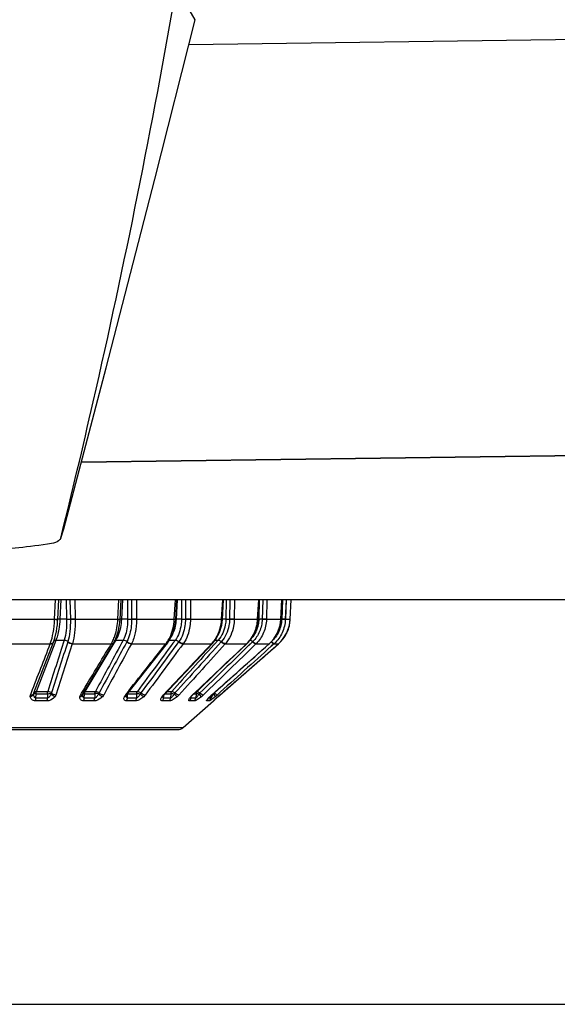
# Model space of a CAD drawing. Header units: millimetres. Extents: x 0 to 4000, y 0 to 3000.
# Tile 32 of 119: x 1576 to 1607, y 363 to 420. Entities that reach past the tile are written whole.
import ezdxf

# ---------------------------------------------------------------- set-up
doc = ezdxf.new("R2010")
doc.units = ezdxf.units.MM
doc.header["$LTSCALE"] = 219.99956
doc.layers.get('0').update_dxf_attribs({"linetype": 'CONTINUOUS'})
doc.layers.add('SUPERFICI', color=7, linetype='CONTINUOUS')

msp = doc.modelspace()

# ---------------------------------------------------------------- linework, layer by layer
at = {"color": 7, "linetype": 'CONTINUOUS'}
for p, q in [((1586.369, 419.668), (1585.292, 421.537)), ((1586.366, 419.648), (1586.369, 419.668)), ((1611.002, 394.573), (1579.811, 394.15)), ((1578.624, 389.801), (1578.804, 390.322)), ((1611.526, 386.24), (1354.572, 386.24)), ((1582.045, 385.112), (1582.104, 386.24)), ((1585.259, 385.111), (1585.322, 386.24)), ((1587.951, 385.111), (1588.015, 386.24)), ((1590.003, 385.112), (1590.065, 386.24)), ((1591.324, 385.113), (1591.381, 386.24)), ((1591.858, 385.13), (1591.908, 386.24)), ((1591.664, 384.341), (1591.812, 384.772)), ((1591.812, 384.772), (1591.858, 385.115)), ((1591.858, 385.115), (1591.858, 385.13)), ((1578.366, 384.396), (1578.366, 384.397)), ((1591.421, 383.955), (1591.664, 384.341)), ((1577.076, 380.884), (1578.206, 383.807)), ((1579.895, 380.811), (1581.677, 383.769)), ((1582.439, 380.785), (1584.781, 383.743)), ((1584.584, 380.768), (1587.384, 383.727)), ((1586.238, 380.758), (1589.359, 383.704)), ((1587.327, 380.753), (1590.646, 383.699)), ((1587.803, 380.752), (1591.175, 383.697)), ((1589.359, 383.704), (1589.373, 383.717)), ((1590.646, 383.699), (1590.661, 383.712)), ((1591.175, 383.697), (1591.19, 383.711)), ((1591.19, 383.711), (1591.421, 383.955)), ((1577.063, 380.85), (1577.076, 380.884)), ((1579.892, 380.806), (1579.895, 380.811)), ((1582.42, 380.757), (1582.427, 380.769)), ((1582.427, 380.769), (1582.439, 380.785)), ((1584.56, 380.741), (1584.584, 380.768)), ((1584.514, 380.66), (1584.521, 380.678)), ((1584.521, 380.678), (1584.541, 380.715)), ((1584.541, 380.715), (1584.56, 380.741)), ((1585.69, 378.885), (1587.435, 380.413)), ((1586.144, 380.654), (1586.17, 380.687)), ((1587.178, 380.607), (1587.238, 380.669)), ((1587.453, 380.435), (1587.451, 380.433)), ((1587.58, 380.553), (1587.698, 380.659)), ((1587.698, 380.659), (1587.803, 380.752)), ((1560.737, 378.761), (1585.361, 378.761)), ((598.655, 362.927), (1768.655, 362.927))]:
    msp.add_line(p, q, dxfattribs=at)
at = {"color": 9, "linetype": 'CONTINUOUS'}
for p, q in [((1586.012, 418.249), (1613.849, 418.626)), ((1611.002, 394.589), (1579.815, 394.166)), ((1578.268, 385.13), (1578.321, 386.24)), ((1578.449, 385.129), (1578.501, 386.24)), ((1578.588, 385.128), (1578.64, 386.24)), ((1578.933, 386.24), (1578.954, 385.128)), ((1579.153, 386.24), (1579.174, 385.113)), ((1579.432, 386.24), (1579.454, 385.115)), ((1581.914, 385.13), (1581.972, 386.24)), ((1582.141, 385.128), (1582.199, 386.24)), ((1582.466, 386.24), (1582.475, 385.128)), ((1582.466, 386.24), (1582.475, 385.128)), ((1582.694, 386.24), (1582.703, 385.113)), ((1582.985, 386.24), (1582.994, 385.115)), ((1582.985, 386.24), (1582.993, 385.13)), ((1585.171, 385.13), (1585.234, 386.24)), ((1585.297, 385.128), (1585.358, 386.24)), ((1585.587, 386.24), (1585.583, 385.128)), ((1585.587, 386.24), (1585.583, 385.128)), ((1585.814, 386.24), (1585.81, 385.113)), ((1586.102, 386.24), (1586.098, 385.115)), ((1586.102, 386.24), (1586.098, 385.13)), ((1587.899, 385.13), (1587.963, 386.24)), ((1588.161, 386.24), (1588.144, 385.128)), ((1588.161, 386.24), (1588.144, 385.128)), ((1588.377, 386.24), (1588.359, 385.113)), ((1588.65, 386.24), (1588.632, 385.115)), ((1588.65, 386.24), (1588.632, 385.13)), ((1589.978, 385.13), (1590.04, 386.24)), ((1590.073, 386.24), (1590.044, 385.128)), ((1590.073, 386.24), (1590.044, 385.128)), ((1590.269, 386.24), (1590.239, 385.113)), ((1590.515, 386.24), (1590.485, 385.115)), ((1590.515, 386.24), (1590.486, 385.13)), ((1591.318, 385.13), (1591.374, 386.24)), ((1591.409, 386.24), (1591.368, 385.113)), ((1591.617, 386.24), (1591.576, 385.115)), ((1591.617, 386.24), (1591.577, 385.13)), ((1591.858, 385.13), (1591.908, 386.24)), ((1575.635, 385.115), (1578.268, 385.115)), ((1578.268, 385.115), (1578.268, 385.13)), ((1578.448, 385.113), (1578.449, 385.129)), ((1579.454, 385.115), (1581.913, 385.115)), ((1581.913, 385.115), (1581.914, 385.13)), ((1582.042, 385.127), (1582.045, 385.127)), ((1582.045, 385.127), (1582.046, 385.128)), ((1582.994, 385.115), (1585.171, 385.115)), ((1585.171, 385.115), (1585.171, 385.13)), ((1586.098, 385.115), (1587.899, 385.115)), ((1587.899, 385.115), (1587.899, 385.13)), ((1588.632, 385.115), (1589.978, 385.115)), ((1589.978, 385.13), (1590.003, 385.127)), ((1589.978, 385.115), (1589.978, 385.13)), ((1589.978, 385.115), (1590.003, 385.112)), ((1590.485, 385.115), (1591.317, 385.115)), ((1591.317, 385.115), (1591.318, 385.13)), ((1591.317, 385.115), (1591.322, 385.114)), ((1591.318, 385.13), (1591.325, 385.128)), ((1591.576, 385.115), (1591.857, 385.115)), ((1591.857, 385.115), (1591.858, 385.13)), ((1575.609, 383.697), (1578.013, 383.697)), ((1578.013, 383.697), (1578.018, 383.711)), ((1579.287, 383.697), (1578.344, 380.752)), ((1579.028, 383.828), (1579.024, 383.816)), ((1579.291, 383.711), (1579.287, 383.697)), ((1579.287, 383.697), (1581.532, 383.697)), ((1581.532, 383.697), (1581.54, 383.711)), ((1582.434, 383.828), (1582.428, 383.816)), ((1582.699, 383.711), (1582.692, 383.697)), ((1582.692, 383.697), (1584.68, 383.697)), ((1584.68, 383.697), (1584.69, 383.711)), ((1585.431, 383.828), (1585.422, 383.816)), ((1585.685, 383.711), (1585.675, 383.697)), ((1585.675, 383.697), (1587.32, 383.697)), ((1587.32, 383.697), (1587.332, 383.711)), ((1587.886, 383.828), (1587.875, 383.816)), ((1588.119, 383.711), (1588.107, 383.697)), ((1588.107, 383.697), (1589.335, 383.697)), ((1589.335, 383.697), (1589.349, 383.711)), ((1589.335, 383.697), (1589.359, 383.704)), ((1589.693, 383.828), (1589.459, 383.601)), ((1589.473, 383.614), (1589.459, 383.601)), ((1589.681, 383.816), (1589.473, 383.614)), ((1589.894, 383.711), (1589.88, 383.697)), ((1589.88, 383.697), (1590.64, 383.697)), ((1590.64, 383.697), (1590.654, 383.711)), ((1590.64, 383.697), (1590.646, 383.699)), ((1590.654, 383.711), (1590.661, 383.712)), ((1590.918, 383.697), (1590.768, 383.563)), ((1590.918, 383.697), (1590.783, 383.576)), ((1590.933, 383.711), (1590.918, 383.697)), ((1590.918, 383.697), (1591.175, 383.697)), ((1590.783, 383.576), (1590.768, 383.563)), ((1589.36, 382.557), (1587.484, 380.87)), ((1576.872, 380.752), (1576.93, 380.902)), ((1576.872, 380.752), (1576.93, 380.901)), ((1577.065, 380.828), (1577.063, 380.827)), ((1577.188, 380.579), (1577.203, 380.83)), ((1577.85, 380.83), (1577.851, 380.579)), ((1579.756, 380.752), (1579.819, 380.857)), ((1579.98, 380.579), (1579.999, 380.83)), ((1580.588, 380.83), (1580.584, 380.579)), ((1582.346, 380.752), (1582.398, 380.817)), ((1582.346, 380.752), (1582.398, 380.817)), ((1582.48, 380.702), (1582.491, 380.83)), ((1582.997, 380.83), (1582.988, 380.579)), ((1584.53, 380.752), (1584.564, 380.787)), ((1584.971, 380.83), (1584.958, 380.579)), ((1586.213, 380.752), (1586.229, 380.767)), ((1586.424, 380.83), (1586.407, 380.579)), ((1586.735, 380.657), (1586.596, 380.827)), ((1577.823, 380.413), (1577.163, 380.413)), ((1577.851, 380.579), (1577.188, 380.579)), ((1580.54, 380.413), (1579.94, 380.413)), ((1580.584, 380.579), (1579.98, 380.579)), ((1582.93, 380.413), (1582.415, 380.413)), ((1582.47, 380.579), (1582.48, 380.702)), ((1582.988, 380.579), (1582.47, 380.579)), ((1584.888, 380.413), (1584.481, 380.413)), ((1584.548, 380.579), (1584.559, 380.702)), ((1584.958, 380.579), (1584.548, 380.579)), ((1584.559, 380.702), (1584.563, 380.744)), ((1586.329, 380.413), (1586.047, 380.413)), ((1586.123, 380.657), (1586.17, 380.687)), ((1586.123, 380.579), (1586.128, 380.631)), ((1586.407, 380.579), (1586.123, 380.579)), ((1586.213, 380.752), (1586.238, 380.758)), ((1587.189, 380.413), (1587.045, 380.413)), ((1587.272, 380.579), (1587.153, 380.579)), ((1587.219, 380.657), (1587.238, 380.669)), ((1587.282, 380.705), (1587.272, 380.579)), ((1587.283, 380.713), (1587.282, 380.705)), ((1587.32, 380.752), (1587.327, 380.753)), ((1587.435, 380.413), (1587.431, 380.413)), ((1587.695, 380.657), (1587.698, 380.659)), ((1560.407, 378.885), (1585.69, 378.885))]:
    msp.add_line(p, q, dxfattribs=at)
at = {"color": 7, "linetype": 'CONTINUOUS'}
for points in [[(1578.807, 390.322), (1581.243, 399.613), (1584.052, 410.482), (1586.367, 419.657)], [(1581.677, 383.769), (1581.8, 384.013), (1581.93, 384.386), (1582.013, 384.794), (1582.045, 385.112)], [(1584.781, 383.744), (1584.961, 384.021), (1585.121, 384.391), (1585.223, 384.796), (1585.259, 385.111)], [(1587.384, 383.727), (1587.575, 383.968), (1587.778, 384.349), (1587.907, 384.773), (1587.951, 385.111)], [(1589.373, 383.717), (1589.587, 383.959), (1589.814, 384.343), (1589.956, 384.77), (1590.003, 385.112)], [(1590.661, 383.712), (1590.888, 383.955), (1591.128, 384.341), (1591.277, 384.771), (1591.324, 385.113)], [(1578.206, 383.807), (1578.277, 384.02), (1578.357, 384.349), (1578.366, 384.396)], [(1582.413, 380.732), (1582.415, 380.74), (1582.42, 380.756)], [(1586.103, 380.593), (1586.101, 380.589), (1586.104, 380.593), (1586.118, 380.617), (1586.144, 380.654)], [(1586.17, 380.687), (1586.19, 380.71), (1586.238, 380.758)], [(1587.103, 380.519), (1587.102, 380.516), (1587.105, 380.52), (1587.12, 380.54), (1587.145, 380.57), (1587.178, 380.607)], [(1587.238, 380.669), (1587.279, 380.71), (1587.327, 380.753)], [(1587.451, 380.433), (1587.453, 380.434), (1587.46, 380.441), (1587.47, 380.451), (1587.486, 380.466), (1587.505, 380.483)], [(1587.505, 380.483), (1587.552, 380.527), (1587.58, 380.553)]]:
    msp.add_lwpolyline(points, dxfattribs=at)
at = {"color": 9, "linetype": 'CONTINUOUS'}
for centre, radius, start, end in [((1572.739, 385.393), 5.716, 353.0493, 357.1883), ((1585.289, 386.93), 1.819, 266.2634, 269.0596), ((1585.031, 379.56), 5.574, 87.2688, 87.6504), ((1590.135, 381.655), 3.476, 88.2698, 90.1892), ((1589.266, 385.22), 2.054, 345.1687, 357.0774), ((1591.247, 381.007), 4.124, 88.3204, 88.9407), ((1589.854, 385.206), 2.006, 335.2577, 346.8291), ((1589.859, 385.205), 2, 346.8448, 348.499), ((1589.857, 385.205), 2.003, 348.5058, 357.4281), ((1589.285, 385.213), 2.033, 324.3032, 332.9457), ((1589.279, 385.216), 2.04, 332.9488, 337.4361), ((1589.271, 385.219), 2.048, 337.442, 345.1506), ((1589.853, 385.208), 2.008, 322.4129, 333.8877), ((1589.858, 385.205), 2.002, 333.9031, 335.2438), ((1578.09, 383.853), 0.125, 333.065, 338.7474), ((1578.311, 383.808), 0.101, 153.5521, 158.7727), ((1581.591, 383.82), 0.0994, 321.5962, 329.2605), ((1583.245, 384.827), 1.826, 322.3181, 324.2106), ((1583.204, 384.857), 1.877, 324.2042, 324.7083), ((1584.723, 383.789), 0.0731, 309.3353, 321.9801), ((1585.969, 384.971), 1.856, 317.242, 318.0731), ((1585.957, 384.982), 1.873, 318.0727, 318.6215), ((1587.352, 383.757), 0.0433, 309.1689, 316.9773), ((1588.006, 385.103), 1.935, 313.9775, 314.5814), ((1589.308, 385.195), 2.004, 312.2084, 317.5413), ((1589.304, 385.199), 2.009, 317.5387, 319.6061), ((1589.298, 385.204), 2.018, 319.6096, 324.293), ((1589.854, 385.208), 2.007, 311.7423, 320.3491), ((1589.856, 385.206), 2.003, 320.3559, 322.3993), ((1577.168, 380.848), 0.102, 146.4264, 158.818), ((1577.17, 380.847), 0.104, 143.6258, 146.4553), ((1579.808, 380.864), 0.102, 325.7808, 329.0608), ((1580.667, 379.013), 1.819, 85.8155, 92.475), ((1582.408, 379.123), 1.709, 87.2058, 87.8197), ((1584.551, 380.799), 0.0449, 308.0651, 316.4976), ((1583.463, 383.032), 4.543, 329.4166, 330.9652), ((1587.229, 377.642), 3.192, 86.3062, 86.7504), ((1586.77, 380.172), 0.998, 44.3328, 45.362), ((1582.294, 380.804), 0.135, 329.2342, 339.2233), ((1585.016, 380.289), 0.671, 138.1875, 140.0532), ((1584.86, 380.636), 0.346, 174.7388, 176.0481), ((1585.059, 380.252), 0.728, 136.5313, 138.1911), ((1586.982, 379.948), 1.114, 142.4948, 143.6325), ((1587.138, 379.827), 1.311, 140.7236, 142.4777), ((1586.271, 380.604), 0.165, 174.5751, 176.8485), ((1587.017, 379.899), 1.173, 133.2847, 135.5218), ((1585.673, 381.962), 1.683, 309.15, 314.0278), ((1586.872, 380.6), 0.256, 341.0151, 345.9014), ((1588.734, 379.132), 2.149, 136.6228, 138.1692), ((1589.282, 378.615), 2.903, 135.2862, 136.6353), ((1588.65, 379.239), 2.014, 132.6806, 135.2636), ((1588.867, 379.006), 2.333, 131.5541, 132.7268), ((1584.909, 382.181), 2.865, 328.6778, 329.3555), ((1584.966, 383.731), 4.004, 309.8586, 311.9368), ((1596.912, 370.299), 13.865, 132.2294, 132.4733), ((1600.177, 366.699), 18.724, 131.8041, 132.2239), ((1595.576, 371.846), 11.821, 131.1136, 131.8096)]:
    msp.add_arc(centre, radius, start, end, dxfattribs=at)
at = {"color": 7, "linetype": 'CONTINUOUS'}
for centre, radius, start, end in [((1573.479, 385.302), 4.97, 349.5162, 353.0677), ((1587.271, 380.601), 0.25, 311.2041, 333.102), ((1585.361, 379.261), 0.5, 270, 311.2041)]:
    msp.add_arc(centre, radius, start, end, dxfattribs=at)
at = {"color": 9, "linetype": 'CONTINUOUS'}
for points, knots in [([(1578.623, 389.8), (1579.27, 392.409), (1581.777, 402.926), (1583.905, 413.533), (1585.294, 421.536)], [0, 0, 0, 0, 0.248641, 1, 1, 1, 1]), ([(1578.018, 383.711), (1578.095, 383.916), (1578.207, 384.382), (1578.256, 384.857), (1578.268, 385.115)], [0, 0, 0, 0, 0.458812, 1, 1, 1, 1]), ([(1578.268, 385.13), (1578.311, 385.128), (1578.367, 385.124), (1578.425, 385.129), (1578.444, 385.126), (1578.449, 385.129)], [0, 0, 0, 0, 0.702936, 0.913168, 1, 1, 1, 1]), ([(1578.268, 385.115), (1578.31, 385.113), (1578.366, 385.109), (1578.424, 385.113), (1578.443, 385.11), (1578.448, 385.113)], [0, 0, 0, 0, 0.703079, 0.913289, 1, 1, 1, 1]), ([(1578.588, 385.128), (1578.556, 385.129), (1578.511, 385.124), (1578.46, 385.136), (1578.449, 385.129)], [0, 0, 0, 0, 0.703863, 1, 1, 1, 1]), ([(1578.954, 385.128), (1578.974, 385.129), (1579.047, 385.131), (1579.121, 385.131), (1579.174, 385.129)], [0, 0, 0, 0, 0.272361, 1, 1, 1, 1]), ([(1579.174, 385.113), (1579.179, 384.878), (1579.162, 384.445), (1579.087, 384.016), (1579.028, 383.828)], [0, 0, 0, 0, 0.544064, 1, 1, 1, 1]), ([(1579.454, 385.13), (1579.429, 385.129), (1579.336, 385.127), (1579.242, 385.126), (1579.174, 385.129)], [0, 0, 0, 0, 0.270916, 1, 1, 1, 1]), ([(1579.454, 385.115), (1579.429, 385.114), (1579.336, 385.111), (1579.242, 385.11), (1579.174, 385.113)], [0, 0, 0, 0, 0.270943, 1, 1, 1, 1]), ([(1579.454, 385.115), (1579.459, 384.858), (1579.44, 384.385), (1579.357, 383.917), (1579.291, 383.711)], [0, 0, 0, 0, 0.543281, 1, 1, 1, 1]), ([(1581.632, 383.888), (1581.673, 383.976), (1581.826, 384.369), (1581.896, 384.791), (1581.913, 385.115)], [0, 0, 0, 0, 0.230791, 1, 1, 1, 1]), ([(1581.913, 385.115), (1581.929, 385.114), (1581.973, 385.113), (1582.017, 385.108), (1582.043, 385.112)], [0, 0, 0, 0, 0.380168, 1, 1, 1, 1]), ([(1581.914, 385.13), (1581.929, 385.129), (1581.972, 385.128), (1582.014, 385.125), (1582.042, 385.127)], [0, 0, 0, 0, 0.360099, 1, 1, 1, 1]), ([(1582.043, 385.112), (1582.044, 385.112), (1582.044, 385.112), (1582.045, 385.112), (1582.045, 385.112)], [0, 0, 0, 0, 0.706208, 1, 1, 1, 1]), ([(1582.141, 385.128), (1582.13, 385.128), (1582.098, 385.13), (1582.065, 385.131), (1582.044, 385.13)], [0, 0, 0, 0, 0.35324, 1, 1, 1, 1]), ([(1582.703, 385.113), (1582.704, 384.992), (1582.685, 384.554), (1582.585, 384.11), (1582.434, 383.828)], [0, 0, 0, 0, 0.274235, 1, 1, 1, 1]), ([(1582.475, 385.128), (1582.533, 385.13), (1582.609, 385.131), (1582.686, 385.13), (1582.703, 385.129)], [0, 0, 0, 0, 0.771009, 1, 1, 1, 1]), ([(1582.994, 385.115), (1582.995, 384.857), (1582.953, 384.375), (1582.805, 383.908), (1582.699, 383.711)], [0, 0, 0, 0, 0.534958, 1, 1, 1, 1]), ([(1582.993, 385.13), (1582.919, 385.127), (1582.822, 385.126), (1582.725, 385.128), (1582.703, 385.129)], [0, 0, 0, 0, 0.770412, 1, 1, 1, 1]), ([(1582.994, 385.115), (1582.919, 385.112), (1582.822, 385.11), (1582.725, 385.112), (1582.703, 385.113)], [0, 0, 0, 0, 0.770435, 1, 1, 1, 1]), ([(1584.736, 383.773), (1584.8, 383.863), (1585.04, 384.274), (1585.151, 384.753), (1585.171, 385.115)], [0, 0, 0, 0, 0.234371, 1, 1, 1, 1]), ([(1585.171, 385.13), (1585.183, 385.13), (1585.213, 385.129), (1585.243, 385.124), (1585.26, 385.127)], [0, 0, 0, 0, 0.403426, 1, 1, 1, 1]), ([(1585.81, 385.113), (1585.809, 384.992), (1585.777, 384.544), (1585.625, 384.094), (1585.431, 383.828)], [0, 0, 0, 0, 0.268284, 1, 1, 1, 1]), ([(1585.583, 385.128), (1585.6, 385.129), (1585.675, 385.131), (1585.751, 385.131), (1585.81, 385.129)], [0, 0, 0, 0, 0.222374, 1, 1, 1, 1]), ([(1586.098, 385.115), (1586.097, 384.983), (1586.063, 384.493), (1585.897, 384.002), (1585.685, 383.711)], [0, 0, 0, 0, 0.267865, 1, 1, 1, 1]), ([(1586.098, 385.13), (1586.077, 385.129), (1585.981, 385.126), (1585.885, 385.126), (1585.81, 385.129)], [0, 0, 0, 0, 0.220113, 1, 1, 1, 1]), ([(1586.098, 385.115), (1586.077, 385.114), (1585.981, 385.11), (1585.885, 385.111), (1585.81, 385.113)], [0, 0, 0, 0, 0.22014, 1, 1, 1, 1]), ([(1587.362, 383.744), (1587.441, 383.834), (1587.734, 384.237), (1587.878, 384.739), (1587.899, 385.115)], [0, 0, 0, 0, 0.241433, 1, 1, 1, 1]), ([(1588.359, 385.113), (1588.357, 384.992), (1588.312, 384.533), (1588.113, 384.082), (1587.886, 383.828)], [0, 0, 0, 0, 0.26232, 1, 1, 1, 1]), ([(1587.899, 385.13), (1587.912, 385.129), (1587.923, 385.122), (1587.952, 385.131), (1587.952, 385.127)], [0, 0, 0, 0, 0.74209, 1, 1, 1, 1]), ([(1587.899, 385.115), (1587.912, 385.114), (1587.922, 385.107), (1587.951, 385.116), (1587.951, 385.111)], [0, 0, 0, 0, 0.742042, 1, 1, 1, 1]), ([(1588.632, 385.115), (1588.63, 384.983), (1588.582, 384.481), (1588.366, 383.989), (1588.119, 383.711)], [0, 0, 0, 0, 0.262021, 1, 1, 1, 1]), ([(1588.144, 385.128), (1588.158, 385.129), (1588.23, 385.131), (1588.302, 385.131), (1588.359, 385.129)], [0, 0, 0, 0, 0.196372, 1, 1, 1, 1]), ([(1588.632, 385.13), (1588.615, 385.129), (1588.524, 385.126), (1588.433, 385.127), (1588.359, 385.129)], [0, 0, 0, 0, 0.193492, 1, 1, 1, 1]), ([(1588.632, 385.115), (1588.615, 385.114), (1588.524, 385.11), (1588.432, 385.111), (1588.359, 385.113)], [0, 0, 0, 0, 0.193528, 1, 1, 1, 1]), ([(1589.364, 383.725), (1589.545, 383.904), (1589.843, 384.341), (1589.963, 384.855), (1589.978, 385.115)], [0, 0, 0, 0, 0.494529, 1, 1, 1, 1]), ([(1590.239, 385.113), (1590.232, 384.873), (1590.131, 384.397), (1589.86, 383.991), (1589.693, 383.828)], [0, 0, 0, 0, 0.5074, 1, 1, 1, 1]), ([(1590.485, 385.115), (1590.478, 384.853), (1590.37, 384.334), (1590.075, 383.89), (1589.894, 383.711)], [0, 0, 0, 0, 0.507168, 1, 1, 1, 1]), ([(1590.485, 385.115), (1590.472, 385.114), (1590.39, 385.11), (1590.308, 385.111), (1590.239, 385.113)], [0, 0, 0, 0, 0.162431, 1, 1, 1, 1]), ([(1590.486, 385.13), (1590.472, 385.129), (1590.39, 385.125), (1590.308, 385.127), (1590.24, 385.129)], [0, 0, 0, 0, 0.162372, 1, 1, 1, 1]), ([(1591.368, 385.113), (1591.358, 384.872), (1591.243, 384.389), (1590.95, 383.989), (1590.772, 383.828)], [0, 0, 0, 0, 0.502069, 1, 1, 1, 1]), ([(1591.576, 385.115), (1591.566, 384.852), (1591.443, 384.325), (1591.125, 383.888), (1590.933, 383.711)], [0, 0, 0, 0, 0.501967, 1, 1, 1, 1]), ([(1591.322, 385.114), (1591.323, 385.114), (1591.323, 385.113), (1591.324, 385.113), (1591.324, 385.113)], [0, 0, 0, 0, 0.687332, 1, 1, 1, 1]), ([(1591.577, 385.13), (1591.553, 385.125), (1591.483, 385.128), (1591.414, 385.128), (1591.368, 385.129)], [0, 0, 0, 0, 0.343987, 1, 1, 1, 1]), ([(1591.576, 385.115), (1591.553, 385.11), (1591.482, 385.113), (1591.413, 385.112), (1591.368, 385.113)], [0, 0, 0, 0, 0.344094, 1, 1, 1, 1]), ([(1578.013, 383.697), (1578.034, 383.697), (1578.107, 383.7), (1578.183, 383.747), (1578.201, 383.795)], [0, 0, 0, 0, 0.290916, 1, 1, 1, 1]), ([(1581.54, 383.711), (1581.553, 383.71), (1581.6, 383.712), (1581.648, 383.732), (1581.669, 383.758)], [0, 0, 0, 0, 0.286878, 1, 1, 1, 1]), ([(1584.68, 383.697), (1584.689, 383.697), (1584.722, 383.698), (1584.756, 383.712), (1584.77, 383.73)], [0, 0, 0, 0, 0.289353, 1, 1, 1, 1]), ([(1585.231, 383.923), (1585.247, 383.924), (1585.322, 383.913), (1585.39, 383.87), (1585.431, 383.828)], [0, 0, 0, 0, 0.220764, 1, 1, 1, 1]), ([(1585.675, 383.697), (1585.654, 383.697), (1585.559, 383.709), (1585.473, 383.763), (1585.422, 383.816)], [0, 0, 0, 0, 0.219709, 1, 1, 1, 1]), ([(1585.685, 383.711), (1585.664, 383.71), (1585.569, 383.721), (1585.483, 383.775), (1585.431, 383.828)], [0, 0, 0, 0, 0.219978, 1, 1, 1, 1]), ([(1587.703, 383.923), (1587.717, 383.924), (1587.786, 383.911), (1587.846, 383.867), (1587.886, 383.828)], [0, 0, 0, 0, 0.19737, 1, 1, 1, 1]), ([(1588.107, 383.697), (1588.089, 383.696), (1588.001, 383.711), (1587.926, 383.767), (1587.875, 383.816)], [0, 0, 0, 0, 0.195951, 1, 1, 1, 1]), ([(1588.119, 383.711), (1588.102, 383.71), (1588.013, 383.724), (1587.937, 383.779), (1587.886, 383.828)], [0, 0, 0, 0, 0.196259, 1, 1, 1, 1]), ([(1589.349, 383.711), (1589.351, 383.711), (1589.354, 383.711), (1589.357, 383.711), (1589.358, 383.711)], [0, 0, 0, 0, 0.519419, 1, 1, 1, 1]), ([(1589.358, 383.711), (1589.361, 383.711), (1589.367, 383.712), (1589.371, 383.715), (1589.373, 383.717)], [0, 0, 0, 0, 0.527898, 1, 1, 1, 1]), ([(1589.551, 383.922), (1589.562, 383.919), (1589.615, 383.898), (1589.66, 383.861), (1589.693, 383.828)], [0, 0, 0, 0, 0.188223, 1, 1, 1, 1]), ([(1589.88, 383.697), (1589.849, 383.695), (1589.774, 383.735), (1589.715, 383.783), (1589.681, 383.816)], [0, 0, 0, 0, 0.393311, 1, 1, 1, 1]), ([(1589.894, 383.711), (1589.863, 383.708), (1589.787, 383.747), (1589.727, 383.795), (1589.693, 383.828)], [0, 0, 0, 0, 0.393979, 1, 1, 1, 1]), ([(1590.918, 383.697), (1590.896, 383.694), (1590.837, 383.746), (1590.79, 383.785), (1590.759, 383.816)], [0, 0, 0, 0, 0.337658, 1, 1, 1, 1]), ([(1590.933, 383.711), (1590.91, 383.707), (1590.851, 383.758), (1590.803, 383.797), (1590.772, 383.828)], [0, 0, 0, 0, 0.338421, 1, 1, 1, 1]), ([(1576.86, 380.657), (1576.885, 380.662), (1576.971, 380.687), (1577.05, 380.763), (1577.063, 380.827)], [0, 0, 0, 0, 0.279375, 1, 1, 1, 1]), ([(1576.872, 380.752), (1576.894, 380.751), (1576.967, 380.754), (1577.044, 380.801), (1577.063, 380.85)], [0, 0, 0, 0, 0.291206, 1, 1, 1, 1]), ([(1577.063, 380.827), (1577.062, 380.832), (1577.061, 380.841), (1577.062, 380.851), (1577.064, 380.855)], [0, 0, 0, 0, 0.492589, 1, 1, 1, 1]), ([(1577.188, 380.579), (1577.162, 380.578), (1577.1, 380.615), (1577.072, 380.715), (1577.064, 380.789), (1577.063, 380.827)], [0, 0, 0, 0, 0.252443, 0.621506, 1, 1, 1, 1]), ([(1577.078, 380.83), (1577.076, 380.83), (1577.071, 380.829), (1577.066, 380.828), (1577.065, 380.828)], [0, 0, 0, 0, 0.579491, 1, 1, 1, 1]), ([(1577.137, 380.832), (1577.131, 380.832), (1577.112, 380.832), (1577.092, 380.831), (1577.078, 380.83)], [0, 0, 0, 0, 0.305186, 1, 1, 1, 1]), ([(1577.85, 380.83), (1577.904, 380.833), (1577.972, 380.833), (1578.041, 380.829), (1578.056, 380.827)], [0, 0, 0, 0, 0.783607, 1, 1, 1, 1]), ([(1578.056, 380.827), (1578.038, 380.775), (1577.998, 380.679), (1577.907, 380.576), (1577.851, 380.579)], [0, 0, 0, 0, 0.497215, 1, 1, 1, 1]), ([(1578.29, 380.657), (1578.268, 380.662), (1578.175, 380.696), (1578.096, 380.764), (1578.056, 380.827)], [0, 0, 0, 0, 0.23648, 1, 1, 1, 1]), ([(1579.721, 380.657), (1579.763, 380.665), (1579.84, 380.697), (1579.886, 380.77), (1579.893, 380.806)], [0, 0, 0, 0, 0.534626, 1, 1, 1, 1]), ([(1579.98, 380.579), (1579.959, 380.578), (1579.905, 380.613), (1579.892, 380.706), (1579.891, 380.774), (1579.893, 380.809)], [0, 0, 0, 0, 0.237038, 0.605723, 1, 1, 1, 1]), ([(1579.999, 380.83), (1579.989, 380.831), (1579.958, 380.832), (1579.927, 380.833), (1579.907, 380.831)], [0, 0, 0, 0, 0.325471, 1, 1, 1, 1]), ([(1580.799, 380.827), (1580.777, 380.775), (1580.729, 380.683), (1580.64, 380.576), (1580.584, 380.579)], [0, 0, 0, 0, 0.505493, 1, 1, 1, 1]), ([(1581.023, 380.657), (1581.004, 380.662), (1580.916, 380.7), (1580.843, 380.767), (1580.799, 380.827)], [0, 0, 0, 0, 0.216244, 1, 1, 1, 1]), ([(1581.096, 380.752), (1581.073, 380.751), (1580.974, 380.76), (1580.881, 380.814), (1580.832, 380.87)], [0, 0, 0, 0, 0.238619, 1, 1, 1, 1]), ([(1583.204, 380.827), (1583.178, 380.775), (1583.134, 380.698), (1583.064, 380.613), (1583.014, 380.577), (1582.988, 380.579)], [0, 0, 0, 0, 0.513742, 0.772967, 1, 1, 1, 1]), ([(1582.997, 380.83), (1583.012, 380.831), (1583.081, 380.833), (1583.15, 380.831), (1583.204, 380.827)], [0, 0, 0, 0, 0.218691, 1, 1, 1, 1]), ([(1583.043, 380.964), (1583.059, 380.964), (1583.134, 380.954), (1583.202, 380.911), (1583.243, 380.87)], [0, 0, 0, 0, 0.22031, 1, 1, 1, 1]), ([(1583.408, 380.657), (1583.392, 380.663), (1583.313, 380.706), (1583.249, 380.771), (1583.204, 380.827)], [0, 0, 0, 0, 0.192342, 1, 1, 1, 1]), ([(1583.496, 380.752), (1583.476, 380.751), (1583.381, 380.762), (1583.295, 380.817), (1583.243, 380.87)], [0, 0, 0, 0, 0.219033, 1, 1, 1, 1]), ([(1585.165, 380.827), (1585.137, 380.776), (1585.091, 380.699), (1585.025, 380.617), (1584.98, 380.577), (1584.958, 380.579)], [0, 0, 0, 0, 0.532257, 0.793194, 1, 1, 1, 1]), ([(1584.971, 380.83), (1584.983, 380.831), (1585.048, 380.833), (1585.113, 380.831), (1585.165, 380.827)], [0, 0, 0, 0, 0.194244, 1, 1, 1, 1]), ([(1585.026, 380.964), (1585.04, 380.964), (1585.109, 380.952), (1585.169, 380.909), (1585.209, 380.87)], [0, 0, 0, 0, 0.196848, 1, 1, 1, 1]), ([(1585.34, 380.657), (1585.311, 380.672), (1585.251, 380.73), (1585.196, 380.789), (1585.165, 380.827)], [0, 0, 0, 0, 0.399855, 1, 1, 1, 1]), ([(1585.44, 380.752), (1585.423, 380.751), (1585.335, 380.765), (1585.259, 380.82), (1585.209, 380.87)], [0, 0, 0, 0, 0.195119, 1, 1, 1, 1]), ([(1586.596, 380.827), (1586.567, 380.776), (1586.523, 380.699), (1586.462, 380.622), (1586.426, 380.577), (1586.407, 380.579)], [0, 0, 0, 0, 0.554469, 0.817067, 1, 1, 1, 1]), ([(1586.424, 380.83), (1586.433, 380.831), (1586.491, 380.833), (1586.548, 380.83), (1586.596, 380.827)], [0, 0, 0, 0, 0.164869, 1, 1, 1, 1]), ([(1586.486, 380.964), (1586.51, 380.965), (1586.57, 380.934), (1586.617, 380.896), (1586.643, 380.87)], [0, 0, 0, 0, 0.394918, 1, 1, 1, 1]), ([(1586.842, 380.752), (1586.812, 380.749), (1586.736, 380.789), (1586.677, 380.836), (1586.643, 380.87)], [0, 0, 0, 0, 0.391451, 1, 1, 1, 1]), ([(1587.532, 380.657), (1587.538, 380.678), (1587.493, 380.741), (1587.462, 380.793), (1587.435, 380.827)], [0, 0, 0, 0, 0.33196, 1, 1, 1, 1]), ([(1587.642, 380.752), (1587.62, 380.748), (1587.561, 380.8), (1587.515, 380.838), (1587.484, 380.87)], [0, 0, 0, 0, 0.334669, 1, 1, 1, 1]), ([(1577.163, 380.413), (1577.085, 380.413), (1576.933, 380.456), (1576.868, 380.596), (1576.86, 380.657)], [0, 0, 0, 0, 0.558439, 1, 1, 1, 1]), ([(1577.163, 380.413), (1577.167, 380.424), (1577.181, 380.478), (1577.186, 380.535), (1577.188, 380.579)], [0, 0, 0, 0, 0.213434, 1, 1, 1, 1]), ([(1578.29, 380.657), (1578.264, 380.625), (1578.14, 380.498), (1577.96, 380.413), (1577.823, 380.413)], [0, 0, 0, 0, 0.231197, 1, 1, 1, 1]), ([(1577.823, 380.413), (1577.827, 380.424), (1577.844, 380.478), (1577.85, 380.535), (1577.851, 380.579)], [0, 0, 0, 0, 0.215029, 1, 1, 1, 1]), ([(1579.94, 380.413), (1579.873, 380.413), (1579.732, 380.46), (1579.714, 380.601), (1579.721, 380.657)], [0, 0, 0, 0, 0.540519, 1, 1, 1, 1]), ([(1579.94, 380.413), (1579.946, 380.424), (1579.969, 380.476), (1579.978, 380.534), (1579.98, 380.579)], [0, 0, 0, 0, 0.221362, 1, 1, 1, 1]), ([(1581.023, 380.657), (1580.992, 380.625), (1580.856, 380.506), (1580.678, 380.413), (1580.54, 380.413)], [0, 0, 0, 0, 0.244288, 1, 1, 1, 1]), ([(1580.54, 380.413), (1580.547, 380.424), (1580.572, 380.476), (1580.582, 380.534), (1580.584, 380.579)], [0, 0, 0, 0, 0.223457, 1, 1, 1, 1]), ([(1582.415, 380.413), (1582.384, 380.413), (1582.324, 380.421), (1582.249, 380.515), (1582.271, 380.605), (1582.29, 380.657)], [0, 0, 0, 0, 0.279786, 0.501196, 1, 1, 1, 1]), ([(1582.47, 380.579), (1582.456, 380.578), (1582.42, 380.597), (1582.411, 380.662), (1582.411, 380.707), (1582.413, 380.732)], [0, 0, 0, 0, 0.223209, 0.587916, 1, 1, 1, 1]), ([(1582.415, 380.413), (1582.423, 380.423), (1582.453, 380.474), (1582.467, 380.534), (1582.47, 380.579)], [0, 0, 0, 0, 0.230599, 1, 1, 1, 1]), ([(1583.408, 380.657), (1583.337, 380.594), (1583.192, 380.488), (1583.017, 380.413), (1582.93, 380.413)], [0, 0, 0, 0, 0.523948, 1, 1, 1, 1]), ([(1584.481, 380.413), (1584.457, 380.413), (1584.407, 380.423), (1584.387, 380.499), (1584.412, 380.576), (1584.439, 380.629), (1584.456, 380.657)], [0, 0, 0, 0, 0.225384, 0.421452, 0.679197, 1, 1, 1, 1]), ([(1584.548, 380.579), (1584.527, 380.577), (1584.511, 380.622), (1584.514, 380.65), (1584.514, 380.66)], [0, 0, 0, 0, 0.681042, 1, 1, 1, 1]), ([(1585.34, 380.657), (1585.267, 380.596), (1585.128, 380.498), (1584.965, 380.413), (1584.888, 380.413)], [0, 0, 0, 0, 0.553596, 1, 1, 1, 1]), ([(1586.047, 380.413), (1586.035, 380.413), (1586.008, 380.419), (1586.004, 380.466), (1586.024, 380.512), (1586.043, 380.546), (1586.055, 380.565)], [0, 0, 0, 0, 0.187524, 0.369704, 0.642534, 1, 1, 1, 1]), ([(1586.107, 380.6), (1586.107, 380.602), (1586.107, 380.606), (1586.107, 380.61), (1586.107, 380.613)], [0, 0, 0, 0, 0.48276, 1, 1, 1, 1]), ([(1586.123, 380.579), (1586.119, 380.578), (1586.108, 380.584), (1586.108, 380.594), (1586.107, 380.6)], [0, 0, 0, 0, 0.433187, 1, 1, 1, 1]), ([(1586.735, 380.657), (1586.663, 380.598), (1586.556, 380.516), (1586.419, 380.438), (1586.355, 380.413), (1586.329, 380.413)], [0, 0, 0, 0, 0.587787, 0.834394, 1, 1, 1, 1]), ([(1587.045, 380.413), (1587.039, 380.413), (1587.026, 380.433), (1587.055, 380.465), (1587.084, 380.512), (1587.115, 380.546), (1587.132, 380.565)], [0, 0, 0, 0, 0.087422, 0.279714, 0.595815, 1, 1, 1, 1]), ([(1587.532, 380.657), (1587.496, 380.627), (1587.427, 380.571), (1587.33, 380.494), (1587.253, 380.445), (1587.207, 380.413), (1587.189, 380.413)], [0, 0, 0, 0, 0.330708, 0.632467, 0.872079, 1, 1, 1, 1]), ([(1587.276, 380.58), (1587.276, 380.58), (1587.274, 380.579), (1587.273, 380.579), (1587.272, 380.579)], [0, 0, 0, 0, 0.581231, 1, 1, 1, 1]), ([(1587.313, 380.624), (1587.311, 380.62), (1587.307, 380.615), (1587.302, 380.609), (1587.3, 380.606)], [0, 0, 0, 0, 0.512526, 1, 1, 1, 1]), ([(1587.431, 380.413), (1587.428, 380.413), (1587.452, 380.431), (1587.463, 380.446), (1587.507, 380.485), (1587.534, 380.511), (1587.55, 380.525)], [0, 0, 0, 0, 0.067886, 0.277692, 0.599153, 1, 1, 1, 1])]:
    msp.add_open_spline(points, degree=3, knots=knots, dxfattribs=at)
at = {"color": 7, "linetype": 'CONTINUOUS'}
msp.add_open_spline([(1578.624, 389.801), (1578.504, 389.543), (1576.76, 389.275), (1572.766, 388.887), (1564.926, 388.623), (1558.652, 388.414), (1555.203, 388.322)], degree=3, knots=[0, 0, 0, 0, 0.036319, 0.188515, 0.560156, 1, 1, 1, 1], dxfattribs=at)
at = {"color": 9, "linetype": 'CONTINUOUS'}
for points in [[(1590.044, 385.128), (1590.055, 385.129), (1590.066, 385.129), (1590.077, 385.13)], [(1590.077, 385.13), (1590.092, 385.13), (1590.108, 385.13), (1590.123, 385.13)], [(1576.93, 380.901), (1577.291, 381.833), (1577.652, 382.765), (1578.013, 383.697)], [(1578.018, 383.711), (1578.049, 383.71), (1578.081, 383.713), (1578.11, 383.723)], [(1579.024, 383.816), (1578.709, 382.834), (1578.395, 381.852), (1578.08, 380.87)], [(1578.11, 383.723), (1578.147, 383.735), (1578.183, 383.761), (1578.201, 383.796)], [(1578.309, 383.917), (1578.274, 383.909), (1578.237, 383.886), (1578.221, 383.853)], [(1578.364, 383.923), (1578.346, 383.924), (1578.327, 383.922), (1578.309, 383.917)], [(1578.82, 383.923), (1578.896, 383.925), (1578.982, 383.889), (1579.028, 383.828)], [(1579.287, 383.697), (1579.191, 383.694), (1579.082, 383.739), (1579.024, 383.816)], [(1579.291, 383.711), (1579.195, 383.707), (1579.086, 383.751), (1579.028, 383.828)], [(1579.819, 380.857), (1580.39, 381.804), (1580.961, 382.751), (1581.532, 383.697)], [(1582.428, 383.816), (1581.896, 382.834), (1581.364, 381.852), (1580.832, 380.87)], [(1582.692, 383.697), (1582.16, 382.716), (1581.628, 381.734), (1581.096, 380.752)], [(1581.532, 383.697), (1581.559, 383.696), (1581.587, 383.7), (1581.612, 383.71)], [(1581.54, 383.711), (1581.573, 383.768), (1581.604, 383.827), (1581.632, 383.888)], [(1581.612, 383.71), (1581.635, 383.719), (1581.656, 383.736), (1581.669, 383.757)], [(1581.747, 383.912), (1581.73, 383.905), (1581.714, 383.892), (1581.704, 383.876)], [(1581.811, 383.923), (1581.789, 383.924), (1581.767, 383.921), (1581.747, 383.912)], [(1582.226, 383.923), (1582.302, 383.925), (1582.384, 383.885), (1582.434, 383.828)], [(1582.398, 380.817), (1583.159, 381.777), (1583.919, 382.737), (1584.68, 383.697)], [(1582.692, 383.697), (1582.595, 383.694), (1582.492, 383.744), (1582.428, 383.816)], [(1582.699, 383.711), (1582.603, 383.707), (1582.499, 383.756), (1582.434, 383.828)], [(1585.422, 383.816), (1584.696, 382.834), (1583.97, 381.852), (1583.243, 380.87)], [(1585.675, 383.697), (1584.949, 382.716), (1584.223, 381.734), (1583.496, 380.752)], [(1584.564, 380.787), (1585.483, 381.757), (1586.401, 382.727), (1587.32, 383.697)], [(1584.69, 383.711), (1584.718, 383.71), (1584.748, 383.715), (1584.769, 383.732)], [(1587.875, 383.816), (1586.987, 382.834), (1586.098, 381.852), (1585.209, 380.87)], [(1588.107, 383.697), (1587.218, 382.715), (1586.329, 381.734), (1585.44, 380.752)], [(1586.229, 380.767), (1587.265, 381.744), (1588.3, 382.72), (1589.335, 383.697)], [(1589.459, 383.601), (1588.521, 382.69), (1587.582, 381.78), (1586.643, 380.87)], [(1589.88, 383.697), (1588.868, 382.715), (1587.855, 381.734), (1586.842, 380.752)], [(1587.32, 383.697), (1587.338, 383.696), (1587.359, 383.701), (1587.372, 383.714)], [(1587.32, 380.752), (1588.427, 381.734), (1589.533, 382.715), (1590.64, 383.697)], [(1587.332, 383.711), (1587.348, 383.71), (1587.367, 383.713), (1587.38, 383.723)], [(1587.803, 380.752), (1588.927, 381.734), (1590.051, 382.715), (1591.175, 383.697)], [(1590.768, 383.563), (1589.726, 382.626), (1588.684, 381.689), (1587.642, 380.752)], [(1577.086, 380.909), (1577.105, 380.934), (1577.136, 380.951), (1577.167, 380.958)], [(1577.203, 380.83), (1577.181, 380.831), (1577.159, 380.832), (1577.137, 380.832)], [(1577.167, 380.958), (1577.185, 380.962), (1577.203, 380.964), (1577.222, 380.964)], [(1577.872, 380.964), (1577.948, 380.966), (1578.034, 380.93), (1578.08, 380.87)], [(1578.08, 380.87), (1578.075, 380.854), (1578.066, 380.839), (1578.053, 380.83)], [(1578.344, 380.752), (1578.248, 380.748), (1578.138, 380.793), (1578.08, 380.87)], [(1579.756, 380.752), (1579.783, 380.751), (1579.811, 380.754), (1579.837, 380.764)], [(1579.837, 380.764), (1579.858, 380.772), (1579.879, 380.787), (1579.892, 380.806)], [(1579.923, 380.916), (1579.936, 380.937), (1579.96, 380.952), (1579.984, 380.959)], [(1579.984, 380.959), (1579.999, 380.963), (1580.015, 380.964), (1580.031, 380.964)], [(1580.623, 380.964), (1580.699, 380.966), (1580.781, 380.927), (1580.832, 380.87)], [(1580.832, 380.87), (1580.823, 380.854), (1580.812, 380.839), (1580.797, 380.83)], [(1582.346, 380.752), (1582.369, 380.751), (1582.394, 380.754), (1582.414, 380.765)], [(1582.414, 380.765), (1582.423, 380.77), (1582.432, 380.777), (1582.439, 380.785)], [(1583.243, 380.87), (1583.232, 380.854), (1583.219, 380.84), (1583.203, 380.83)], [(1584.53, 380.752), (1584.547, 380.751), (1584.566, 380.754), (1584.579, 380.764)], [(1585.209, 380.87), (1585.196, 380.855), (1585.182, 380.84), (1585.165, 380.83)], [(1586.643, 380.87), (1586.629, 380.855), (1586.614, 380.841), (1586.597, 380.83)], [(1587.484, 380.87), (1587.469, 380.856), (1587.454, 380.842), (1587.437, 380.83)], [(1576.86, 380.657), (1576.855, 380.689), (1576.861, 380.722), (1576.872, 380.752)], [(1578.344, 380.752), (1578.333, 380.717), (1578.313, 380.685), (1578.29, 380.657)], [(1579.721, 380.657), (1579.725, 380.691), (1579.738, 380.723), (1579.756, 380.752)], [(1581.096, 380.752), (1581.077, 380.717), (1581.052, 380.685), (1581.023, 380.657)], [(1582.29, 380.657), (1582.303, 380.692), (1582.323, 380.723), (1582.346, 380.752)], [(1582.29, 380.657), (1582.319, 380.663), (1582.347, 380.674), (1582.37, 380.691)], [(1582.37, 380.691), (1582.386, 380.703), (1582.4, 380.718), (1582.41, 380.735)], [(1582.93, 380.413), (1582.967, 380.459), (1582.985, 380.52), (1582.988, 380.579)], [(1583.496, 380.752), (1583.471, 380.717), (1583.44, 380.686), (1583.408, 380.657)], [(1584.456, 380.657), (1584.47, 380.679), (1584.485, 380.7), (1584.502, 380.72)], [(1584.456, 380.657), (1584.489, 380.665), (1584.523, 380.685), (1584.541, 380.715)], [(1584.481, 380.413), (1584.521, 380.457), (1584.544, 380.519), (1584.548, 380.579)], [(1584.888, 380.413), (1584.929, 380.456), (1584.953, 380.519), (1584.958, 380.579)], [(1585.44, 380.752), (1585.409, 380.718), (1585.376, 380.687), (1585.34, 380.657)], [(1586.047, 380.413), (1586.091, 380.455), (1586.118, 380.518), (1586.123, 380.579)], [(1586.055, 380.565), (1586.065, 380.58), (1586.075, 380.594), (1586.085, 380.608)], [(1586.123, 380.657), (1586.141, 380.679), (1586.16, 380.7), (1586.18, 380.72)], [(1586.329, 380.413), (1586.373, 380.455), (1586.402, 380.518), (1586.407, 380.579)], [(1587.045, 380.413), (1587.076, 380.441), (1587.1, 380.478), (1587.114, 380.517)], [(1587.189, 380.413), (1587.235, 380.454), (1587.267, 380.517), (1587.272, 380.579)], [(1587.3, 380.606), (1587.293, 380.597), (1587.286, 380.586), (1587.276, 380.58)], [(1587.357, 380.692), (1587.343, 380.669), (1587.328, 380.646), (1587.313, 380.624)]]:
    msp.add_open_spline(points, degree=3, dxfattribs=at)
at = {"layer": 'SUPERFICI', "color": 9, "linetype": 'CONTINUOUS'}
for p, q in [((1578.954, 385.128), (1578.588, 385.128)), ((1582.475, 385.128), (1582.141, 385.128)), ((1585.583, 385.128), (1585.297, 385.128)), ((1588.144, 385.128), (1587.951, 385.128)), ((1590.044, 385.128), (1590.003, 385.128)), ((1577.222, 380.964), (1578.3, 383.757)), ((1578.3, 383.757), (1578.364, 383.923)), ((1578.364, 383.923), (1578.82, 383.923)), ((1580.031, 380.964), (1581.7, 383.738)), ((1581.7, 383.738), (1581.811, 383.923)), ((1581.811, 383.923), (1582.226, 383.923)), ((1584.897, 383.923), (1585.231, 383.923)), ((1587.703, 383.923), (1587.45, 383.643)), ((1587.703, 383.923), (1587.462, 383.657)), ((1587.539, 383.923), (1587.703, 383.923)), ((1587.55, 381.996), (1586.486, 380.964)), ((1577.203, 380.83), (1577.85, 380.83)), ((1577.222, 380.964), (1577.872, 380.964)), ((1579.999, 380.83), (1580.588, 380.83)), ((1580.031, 380.964), (1580.623, 380.964)), ((1582.491, 380.83), (1582.997, 380.83)), ((1582.58, 380.964), (1583.043, 380.964)), ((1584.643, 380.83), (1584.971, 380.83)), ((1584.769, 380.964), (1585.026, 380.964)), ((1586.314, 380.83), (1586.424, 380.83)), ((1586.455, 380.964), (1586.486, 380.964))]:
    msp.add_line(p, q, dxfattribs=at)
for centre, radius, start, end in [((1578.758, 385.316), 3.389, 356.6766, 356.8225), ((1582.765, 385.275), 2.536, 356.2053, 356.668), ((1588.19, 385.174), 1.855, 357.9989, 358.5946), ((1582.791, 380.813), 0.301, 171.8312, 176.7414)]:
    msp.add_arc(centre, radius, start, end, dxfattribs=at)
for points, knots in [([(1578.49, 384.352), (1578.503, 384.413), (1578.551, 384.669), (1578.578, 384.929), (1578.588, 385.128)], [0, 0, 0, 0, 0.237251, 1, 1, 1, 1]), ([(1578.954, 385.128), (1578.959, 384.907), (1578.945, 384.502), (1578.876, 384.099), (1578.82, 383.923)], [0, 0, 0, 0, 0.54461, 1, 1, 1, 1]), ([(1581.811, 383.923), (1581.859, 384.003), (1582.043, 384.377), (1582.122, 384.797), (1582.141, 385.119)], [0, 0, 0, 0, 0.223247, 1, 1, 1, 1]), ([(1582.475, 385.128), (1582.476, 385.015), (1582.46, 384.604), (1582.367, 384.187), (1582.226, 383.923)], [0, 0, 0, 0, 0.274542, 1, 1, 1, 1]), ([(1585, 384.106), (1585.043, 384.178), (1585.2, 384.491), (1585.278, 384.842), (1585.296, 385.108)], [0, 0, 0, 0, 0.238088, 1, 1, 1, 1]), ([(1585.583, 385.128), (1585.583, 385.015), (1585.555, 384.594), (1585.413, 384.172), (1585.231, 383.923)], [0, 0, 0, 0, 0.26856, 1, 1, 1, 1]), ([(1588.144, 385.128), (1588.142, 385.014), (1588.103, 384.584), (1587.916, 384.16), (1587.703, 383.923)], [0, 0, 0, 0, 0.262543, 1, 1, 1, 1]), ([(1590.044, 385.109), (1590.04, 385.008), (1589.996, 384.618), (1589.819, 384.242), (1589.628, 384.022)], [0, 0, 0, 0, 0.256139, 1, 1, 1, 1]), ([(1578.364, 383.923), (1578.377, 383.955), (1578.427, 384.095), (1578.465, 384.24), (1578.49, 384.352)], [0, 0, 0, 0, 0.228484, 1, 1, 1, 1]), ([(1577.203, 380.83), (1577.203, 380.843), (1577.205, 380.888), (1577.212, 380.933), (1577.222, 380.964)], [0, 0, 0, 0, 0.278986, 1, 1, 1, 1]), ([(1577.85, 380.83), (1577.85, 380.843), (1577.853, 380.888), (1577.861, 380.933), (1577.872, 380.964)], [0, 0, 0, 0, 0.278009, 1, 1, 1, 1]), ([(1579.999, 380.83), (1579.999, 380.843), (1580.003, 380.889), (1580.015, 380.934), (1580.031, 380.964)], [0, 0, 0, 0, 0.273899, 1, 1, 1, 1]), ([(1580.588, 380.83), (1580.589, 380.843), (1580.593, 380.889), (1580.606, 380.935), (1580.623, 380.964)], [0, 0, 0, 0, 0.272563, 1, 1, 1, 1])]:
    msp.add_open_spline(points, degree=3, knots=knots, dxfattribs=at)
for points in [[(1578.82, 383.923), (1578.504, 382.937), (1578.188, 381.95), (1577.872, 380.964)], [(1582.226, 383.923), (1581.692, 382.937), (1581.158, 381.95), (1580.623, 380.964)], [(1585.231, 383.923), (1584.502, 382.937), (1583.772, 381.95), (1583.043, 380.964)], [(1587.45, 383.643), (1586.642, 382.75), (1585.834, 381.857), (1585.026, 380.964)], [(1582.997, 380.83), (1583, 380.877), (1583.014, 380.927), (1583.043, 380.964)], [(1584.971, 380.83), (1584.974, 380.878), (1584.993, 380.928), (1585.026, 380.964)], [(1586.424, 380.83), (1586.428, 380.879), (1586.45, 380.93), (1586.486, 380.964)]]:
    msp.add_open_spline(points, degree=3, dxfattribs=at)

doc.saveas('drawing.dxf')
